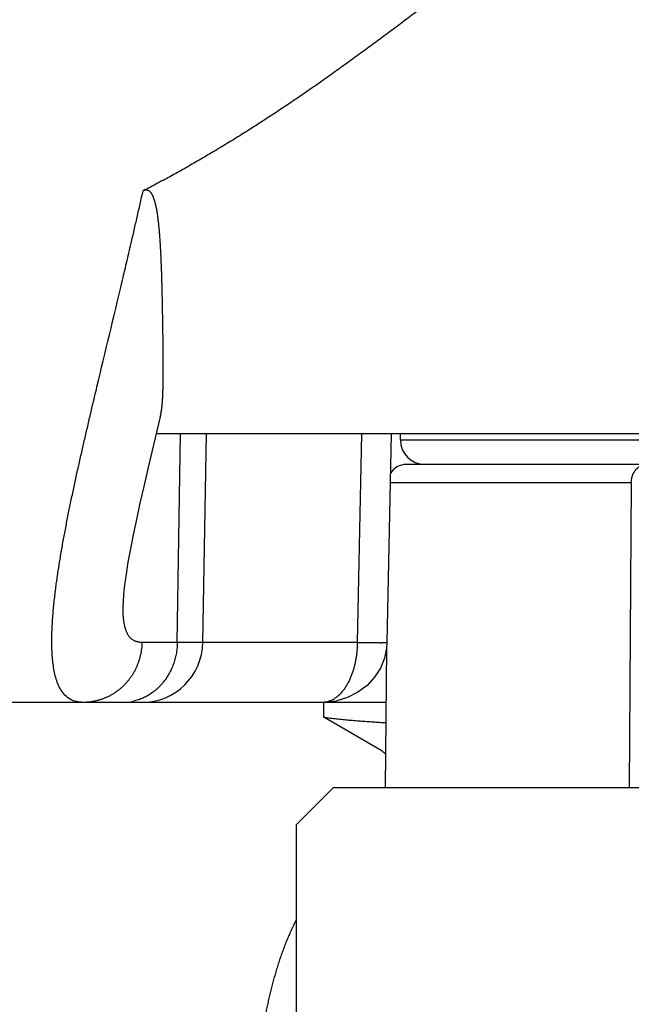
# Model space of a CAD drawing. Header units: millimetres. Extents: x 0 to 840, y 0 to 594.
# Tile 73 of 148: x 388.27 to 393.29, y 358.14 to 366.21. Entities that reach past the tile are written whole.
import ezdxf

# ---------------------------------------------------------------- set-up
doc = ezdxf.new("R2010")
doc.units = ezdxf.units.MM
doc.header["$LTSCALE"] = 0.36378
doc.layers.add('NoLayerName_001', color=7, linetype='Continuous')
doc.layers.add('NoLayerName_007', color=7, linetype='Continuous')
doc.styles.get("Standard").update_dxf_attribs({"font": 'txt', "bigfont": 'extfont2'})
doc.dimstyles.get("Standard").update_dxf_attribs({"dimtxt": 2.5, "dimasz": 2.5, "dimexe": 1, "dimexo": 1, "dimtad": 1, "dimdec": 3, "dimzin": 0, "dimdsep": 46, "dimtxsty": 'Standard', "dimcen": 2.5, "dimadec": 3, "dimazin": 0, "dimtfac": 0.75, "dimtdec": 3, "dimtmove": 0, "dimatfit": 3, "dimfxl": 1, "dimarcsym": 0})

# ---------------------------------------------------------------- blocks, each defined once
blk = doc.blocks.new('_OPEN30')
at = {"color": 0, "linetype": 'ByBlock', "lineweight": -2}
for p, q in [((-1, 0.267949), (0, 0)), ((0, 0), (-1, -0.267949)), ((0, 0), (-1, 0))]:
    blk.add_line(p, q, dxfattribs=at)
blk = doc.blocks.new('*D71')
at = {"layer": 'Defpoints', "color": 0}
for p in [(489.1971, 408.2908), (489.1971, 338.419), (333.0971, 336.611)]:
    blk.add_point(p, dxfattribs=at)
at = {"layer": 'NoLayerName_001', "color": 0, "linetype": 'Continuous', "lineweight": 13}
for p, q in [((333.0971, 338.611), (333.0971, 410.2908)), ((489.1971, 340.419), (489.1971, 410.2908)), ((336.0971, 408.2908), (486.1971, 408.2908))]:
    blk.add_line(p, q, dxfattribs=at)
at = {"layer": 'NoLayerName_001', "color": 0, "lineweight": 13, "xscale": 3, "yscale": 3, "zscale": 3, "rotation": 180}
blk.add_blockref('_OPEN30', (333.0971, 408.2908), dxfattribs=at)
at = {"layer": 'NoLayerName_001', "color": 0, "lineweight": 13, "xscale": 3, "yscale": 3, "zscale": 3}
blk.add_blockref('_OPEN30', (489.1971, 408.2908), dxfattribs=at)
at = {"layer": 'NoLayerName_001', "color": 0, "lineweight": 13, "insert": (411.1471, 413.7908), "char_height": 7, "attachment_point": 5}
blk.add_mtext('\\W0.8000;ＬＬ', dxfattribs=at)
blk = doc.blocks.new('*D72')
at = {"layer": 'Defpoints', "color": 0}
for p in [(333.0971, 420.1604), (333.0971, 336.611), (529.1971, 287.419)]:
    blk.add_point(p, dxfattribs=at)
at = {"layer": 'NoLayerName_001', "color": 0, "linetype": 'Continuous', "lineweight": 13}
for p, q in [((333.0971, 338.611), (333.0971, 422.1604)), ((529.1971, 289.419), (529.1971, 422.1604)), ((526.1971, 420.1604), (336.0971, 420.1604))]:
    blk.add_line(p, q, dxfattribs=at)
at = {"layer": 'NoLayerName_001', "color": 0, "lineweight": 13, "xscale": 3, "yscale": 3, "zscale": 3, "rotation": 180}
blk.add_blockref('_OPEN30', (333.0971, 420.1604), dxfattribs=at)
at = {"layer": 'NoLayerName_001', "color": 0, "lineweight": 13, "xscale": 3, "yscale": 3, "zscale": 3}
blk.add_blockref('_OPEN30', (529.1971, 420.1604), dxfattribs=at)
at = {"layer": 'NoLayerName_001', "color": 0, "lineweight": 13, "insert": (431.1471, 425.6604), "char_height": 7, "attachment_point": 5}
blk.add_mtext('\\W0.8000;Ｌ', dxfattribs=at)
blk = doc.blocks.new('*D73')
at = {"layer": 'Defpoints', "color": 0}
for p in [(360.5971, 395.2247), (360.5971, 338.565), (393.5971, 338.419)]:
    blk.add_point(p, dxfattribs=at)
at = {"layer": 'NoLayerName_001', "color": 0, "linetype": 'Continuous', "lineweight": 13}
for p, q in [((360.5971, 340.565), (360.5971, 397.2247)), ((393.5971, 340.419), (393.5971, 397.2247)), ((390.5971, 395.2247), (363.5971, 395.2247))]:
    blk.add_line(p, q, dxfattribs=at)
at = {"layer": 'NoLayerName_001', "color": 0, "lineweight": 13, "xscale": 3, "yscale": 3, "zscale": 3, "rotation": 180}
blk.add_blockref('_OPEN30', (360.5971, 395.2247), dxfattribs=at)
at = {"layer": 'NoLayerName_001', "color": 0, "lineweight": 13, "xscale": 3, "yscale": 3, "zscale": 3}
blk.add_blockref('_OPEN30', (393.5971, 395.2247), dxfattribs=at)
at = {"layer": 'NoLayerName_001', "color": 0, "lineweight": 13, "insert": (377.0971, 400.7247), "char_height": 7, "attachment_point": 5}
blk.add_mtext('\\W0.8000;33', dxfattribs=at)

msp = doc.modelspace()

# ---------------------------------------------------------------- linework, layer by layer
at = {"layer": 'NoLayerName_001', "color": 7, "linetype": 'Continuous', "lineweight": 25}
for p, q in [((397.1964, 362.819), (389.3946, 362.819)), ((389.7779, 361.1103), (389.8077, 362.819)), ((391.3212, 362.819), (391.287, 361.1095)), ((415.1971, 362.569), (391.4459, 362.569)), ((389.1227, 361.4248), (389.1227, 361.4254)), ((391.2839, 361.0654), (391.2739, 359.919)), ((391.28, 360.619), (384.7471, 360.619)), ((390.7655, 360.6191), (390.7592, 360.619)), ((390.7706, 360.4982), (390.7706, 360.6196)), ((391.2398, 360.2239), (390.7706, 360.4982)), ((390.5466, 359.619), (390.8466, 359.919)), ((395.7466, 359.919), (390.8466, 359.919)), ((390.5466, 357.219), (390.5466, 359.619))]:
    msp.add_line(p, q, dxfattribs=at)
at = {"layer": 'NoLayerName_001', "color": 8, "linetype": 'Continuous', "lineweight": 25}
for p, q in [((389.5679, 361.1103), (389.5946, 362.819)), ((391.0785, 362.819), (391.0443, 361.1103)), ((391.3971, 362.769), (397.3852, 362.769)), ((391.3132, 362.4203), (393.2915, 362.4203)), ((393.2915, 362.4203), (393.2726, 359.919)), ((391.0443, 361.1103), (389.2775, 361.1103))]:
    msp.add_line(p, q, dxfattribs=at)
at = {"layer": 'NoLayerName_001', "color": 7, "linetype": 'Continuous', "lineweight": 25}
for points in [[(389.4285, 362.9582), (389.362, 362.6841), (389.3261, 362.5335), (389.2923, 362.3887), (389.2608, 362.2501), (389.2318, 362.118), (389.2057, 361.993), (389.1827, 361.876), (389.1631, 361.7676), (389.1471, 361.6691), (389.1351, 361.5814), (389.1272, 361.5063), (389.1233, 361.4448), (389.1227, 361.4246)], [(391.2869, 361.1095), (391.2839, 361.0645), (391.2663, 360.9802), (391.2335, 360.8995), (391.1858, 360.8244), (391.1242, 360.7577), (391.0496, 360.7015), (390.9636, 360.6581), (390.868, 360.6298), (390.7656, 360.6191)]]:
    msp.add_lwpolyline(points, dxfattribs=at)
for centre, radius, start, end in [((391.5971, 362.769), 0.2, 180, 270), ((391.4458, 362.419), 0.15, 89.99511, 151.4526), ((389.2779, 361.119), 0.5, 270.00001, 359)]:
    msp.add_arc(centre, radius, start, end, dxfattribs=at)
at = {"layer": 'NoLayerName_001', "color": 8, "linetype": 'Continuous', "lineweight": 25}
msp.add_arc((389.1208, 361.0209), 0.4019, 270.07128, 282.45552, dxfattribs=at)
at = {"layer": 'NoLayerName_001', "color": 7, "linetype": 'Continuous', "lineweight": 25}
for points, knots in [([(392.747, 367.1661), (392.7099, 367.1406), (392.6354, 367.0899), (392.5247, 367.0123), (392.4145, 366.9339), (392.3049, 366.8548), (392.1958, 366.7751), (392.087, 366.6949), (391.9785, 366.6142), (391.7619, 366.4524), (391.546, 366.2897), (391.3294, 366.1279), (391.2209, 366.0474), (391.112, 365.9672), (391.0028, 365.8875), (390.8932, 365.8085), (390.783, 365.7301), (390.6722, 365.6526), (390.5609, 365.576), (390.4488, 365.5004), (390.3361, 365.4258), (390.2226, 365.3522), (390.1084, 365.2798), (389.9934, 365.2086), (389.8776, 365.1387), (389.7611, 365.07), (389.6438, 365.0027), (389.5257, 364.9369), (389.4069, 364.8723), (389.3269, 364.8308), (389.287, 364.8099)], [0, 0, 0, 0, 0.135186, 0.270366, 0.405545, 0.540724, 0.675903, 0.811078, 0.946251, 1.081423, 1.622122, 1.757299, 1.892478, 2.02766, 2.162841, 2.298017, 2.43319, 2.56836, 2.703531, 2.838709, 2.973902, 3.109118, 3.244357, 3.379607, 3.514859, 3.650106, 3.785341, 3.92056, 4.055761, 4.190943, 4.190943, 4.190943, 4.190943]), ([(389.3194, 364.8164), (389.3138, 364.8162), (389.3023, 364.8177), (389.2922, 364.8119), (389.287, 364.8099)], [0, 0, 0, 0, 0.0167355, 0.03345933, 0.03345933, 0.03345933, 0.03345933]), ([(389.4384, 364.1766), (389.4379, 364.1878), (389.4373, 364.2045), (389.4364, 364.2267), (389.4357, 364.2434), (389.435, 364.2601), (389.4342, 364.2768), (389.4334, 364.2935), (389.4326, 364.3102), (389.4317, 364.3269), (389.4308, 364.3436), (389.4298, 364.3603), (389.4288, 364.377), (389.4277, 364.3936), (389.4266, 364.4103), (389.4254, 364.427), (389.4242, 364.4436), (389.4229, 364.4603), (389.4215, 364.477), (389.42, 364.4936), (389.4185, 364.5102), (389.4168, 364.5269), (389.4151, 364.5435), (389.4132, 364.5601), (389.4112, 364.5767), (389.409, 364.5933), (389.4068, 364.6098), (389.4043, 364.6264), (389.4016, 364.6429), (389.3987, 364.6593), (389.3955, 364.6757), (389.3919, 364.6921), (389.3881, 364.7083), (389.3837, 364.7244), (389.3788, 364.7404), (389.3731, 364.7562), (389.3663, 364.7714), (389.3586, 364.7864), (389.3487, 364.8), (389.3358, 364.8117), (389.3246, 364.8144), (389.3194, 364.8164)], [0, 0, 0, 0, 0.033424, 0.050136, 0.066848, 0.08356, 0.1002719, 0.1169838, 0.1336957, 0.1504076, 0.1671195, 0.1838313, 0.2005432, 0.2172551, 0.233967, 0.2506789, 0.2673909, 0.284103, 0.3008151, 0.3175273, 0.3342393, 0.3509513, 0.3676633, 0.3843755, 0.401088, 0.4178014, 0.4345159, 0.4512301, 0.4679433, 0.4846561, 0.5013693, 0.5180817, 0.534794, 0.5515081, 0.5682296, 0.5849476, 0.6016679, 0.6183518, 0.6352159, 0.6522974, 0.6690479, 0.6690479, 0.6690479, 0.6690479]), ([(389.4285, 362.9582), (389.4298, 362.9637), (389.4323, 362.9745), (389.4354, 362.9909), (389.438, 363.0075), (389.4402, 363.024), (389.4421, 363.0407), (389.4437, 363.0573), (389.4451, 363.074), (389.4463, 363.0906), (389.4474, 363.1073), (389.4483, 363.124), (389.4491, 363.1407), (389.4498, 363.1574), (389.4504, 363.1741), (389.4509, 363.1908), (389.4513, 363.2075), (389.4516, 363.2242), (389.4519, 363.2409), (389.4521, 363.2576), (389.4523, 363.2743), (389.4524, 363.2966), (389.4525, 363.3245), (389.4526, 363.3579), (389.4525, 363.3913), (389.4524, 363.4248), (389.4522, 363.4638), (389.4518, 363.5139), (389.4511, 363.5752), (389.4503, 363.642), (389.4493, 363.7144), (389.4481, 363.7868), (389.4469, 363.8537), (389.4458, 363.9094), (389.4447, 363.9595), (389.4436, 364.004), (389.4426, 364.043), (389.4416, 364.0764), (389.4406, 364.1098), (389.4396, 364.1432), (389.4387, 364.1655), (389.4384, 364.1766)], [0, 0, 0, 0, 0.01671, 0.033427, 0.050154, 0.066886, 0.083615, 0.100335, 0.117049, 0.13376, 0.15047, 0.167179, 0.183889, 0.200599, 0.217309, 0.234021, 0.250734, 0.267448, 0.284163, 0.300879, 0.317595, 0.334312, 0.367744, 0.401173, 0.434599, 0.468023, 0.501445, 0.551577, 0.61842, 0.685267, 0.752115, 0.835675, 0.902524, 0.952659, 1.002795, 1.05293, 1.086353, 1.119777, 1.153201, 1.186624, 1.220048, 1.220048, 1.220048, 1.220048]), ([(390.7706, 360.4982), (390.7879, 360.4956), (390.8223, 360.4902), (390.8742, 360.4843), (390.9262, 360.4789), (390.9783, 360.4741), (391.0304, 360.4698), (391.0825, 360.4658), (391.1346, 360.462), (391.1868, 360.4584), (391.2348, 360.4552), (391.2654, 360.4533), (391.2786, 360.4525)], [0, 0, 0, 0, 0.0522708, 0.1045429, 0.156813, 0.2090838, 0.2613568, 0.3136311, 0.3659041, 0.4181756, 0.4704463, 0.5101827, 0.5101827, 0.5101827, 0.5101827]), ([(391.2763, 360.1938), (391.2761, 360.1941), (391.2747, 360.1956), (391.2722, 360.1984), (391.2685, 360.2021), (391.2647, 360.2056), (391.2609, 360.209), (391.2569, 360.2123), (391.2527, 360.2155), (391.2485, 360.2184), (391.2442, 360.2213), (391.2413, 360.223), (391.2398, 360.2239)], [0, 0, 0, 0, 0.0010392, 0.00621103, 0.01138424, 0.01655843, 0.02173255, 0.02690548, 0.0320761, 0.0372433, 0.04240601, 0.04756328, 0.04756328, 0.04756328, 0.04756328]), ([(390.5466, 358.8427), (390.5426, 358.8351), (390.5317, 358.8142), (390.5147, 358.7796), (390.4957, 358.7388), (390.4777, 358.6976), (390.4605, 358.6561), (390.4441, 358.6142), (390.4284, 358.5721), (390.4135, 358.5297), (390.3993, 358.4871), (390.3857, 358.4442), (390.3727, 358.4012), (390.3604, 358.358), (390.3486, 358.3146), (390.3374, 358.2711), (390.3267, 358.2274), (390.3165, 358.1837), (390.3069, 358.1398), (390.2977, 358.0958), (390.289, 358.0517), (390.2807, 358.0076), (390.2728, 357.9633), (390.2654, 357.919), (390.2584, 357.8746), (390.2518, 357.8302), (390.2477, 357.8005), (390.2457, 357.7857)], [0, 0, 0, 0, 0.025792, 0.070749, 0.115705, 0.160662, 0.205613, 0.250557, 0.295498, 0.34044, 0.385384, 0.43033, 0.475278, 0.520222, 0.565161, 0.610095, 0.655027, 0.699959, 0.744891, 0.789823, 0.834755, 0.879685, 0.924614, 0.969542, 1.014469, 1.059397, 1.104324, 1.104324, 1.104324, 1.104324])]:
    msp.add_open_spline(points, degree=3, knots=knots, dxfattribs=at)
at = {"layer": 'NoLayerName_001', "color": 8, "linetype": 'Continuous', "lineweight": 25}
for points, knots in [([(388.7715, 362.615), (388.7797, 362.6508), (388.7958, 362.7223), (388.8205, 362.8295), (388.8455, 362.9366), (388.8749, 363.0615), (388.9639, 363.436), (389.0589, 363.8279), (389.1515, 364.2203), (389.1849, 364.3631), (389.2139, 364.4881), (389.2385, 364.5953), (389.2629, 364.7026), (389.279, 364.7741), (389.287, 364.8099)], [0, 0, 0, 0, 0.109987, 0.219969, 0.32995, 0.439929, 0.604897, 1.484732, 1.649703, 1.814674, 1.924654, 2.034634, 2.144614, 2.254594, 2.254594, 2.254594, 2.254594]), ([(388.7965, 360.619), (388.7782, 360.621), (388.741, 360.6218), (388.6884, 360.642), (388.6445, 360.6764), (388.6114, 360.7209), (388.5874, 360.7706), (388.5701, 360.823), (388.5576, 360.8766), (388.5489, 360.931), (388.5433, 360.9858), (388.54, 361.0408), (388.5385, 361.0958), (388.5386, 361.1508), (388.5402, 361.2058), (388.5428, 361.2607), (388.5463, 361.3156), (388.5508, 361.3704), (388.556, 361.4252), (388.5619, 361.4799), (388.5684, 361.5345), (388.5755, 361.589), (388.583, 361.6435), (388.5911, 361.6979), (388.5996, 361.7522), (388.6085, 361.8065), (388.6177, 361.8607), (388.6273, 361.9149), (388.6371, 361.969), (388.6473, 362.023), (388.6576, 362.077), (388.6682, 362.131), (388.679, 362.1849), (388.69, 362.2388), (388.7012, 362.2926), (388.7126, 362.3464), (388.7241, 362.4002), (388.7357, 362.454), (388.7476, 362.5077), (388.7595, 362.5614), (388.7675, 362.5971), (388.7715, 362.615)], [0, 0, 0, 0, 0.055435, 0.110656, 0.165609, 0.220607, 0.275615, 0.330621, 0.385624, 0.440673, 0.495788, 0.550866, 0.605884, 0.660882, 0.715878, 0.770873, 0.82587, 0.880872, 0.935876, 0.990878, 1.045875, 1.100869, 1.155863, 1.210856, 1.265849, 1.32084, 1.375832, 1.430824, 1.485817, 1.540809, 1.5958, 1.650791, 1.705782, 1.760773, 1.815764, 1.870757, 1.92575, 1.980744, 2.035739, 2.090733, 2.145728, 2.145728, 2.145728, 2.145728]), ([(393.2915, 362.4203), (393.2916, 362.4227), (393.2916, 362.4275), (393.2921, 362.4346), (393.2929, 362.4417), (393.2939, 362.4488), (393.2953, 362.4558), (393.2969, 362.4628), (393.2988, 362.4697), (393.301, 362.4765), (393.3035, 362.4833), (393.3063, 362.4899), (393.3093, 362.4964), (393.3127, 362.5027), (393.3163, 362.5089), (393.3202, 362.5148), (393.3244, 362.5206), (393.3289, 362.5262), (393.3337, 362.5315), (393.3388, 362.5366), (393.3441, 362.5414), (393.3497, 362.5459), (393.3555, 362.5501), (393.3616, 362.5539), (393.3679, 362.5574), (393.3744, 362.5604), (393.3812, 362.563), (393.388, 362.5652), (393.395, 362.5669), (393.4021, 362.5681), (393.4092, 362.5689), (393.414, 362.569), (393.4164, 362.569)], [0, 0, 0, 0, 0.0071276, 0.0142669, 0.0214153, 0.0285705, 0.0357304, 0.0428934, 0.0500581, 0.0572236, 0.0643896, 0.0715544, 0.0787165, 0.0858752, 0.093031, 0.1001852, 0.1073404, 0.1145006, 0.1216685, 0.1288401, 0.1360117, 0.1431817, 0.1503506, 0.1575214, 0.1647002, 0.1718937, 0.1790975, 0.1863022, 0.1934989, 0.2006798, 0.2078387, 0.2149719, 0.2149719, 0.2149719, 0.2149719]), ([(389.1225, 361.405), (389.1225, 361.4083), (389.1226, 361.4149), (389.1227, 361.4214), (389.1227, 361.4247)], [0, 0, 0, 0, 0.00983886, 0.01967282, 0.01967282, 0.01967282, 0.01967282]), ([(389.2775, 361.1103), (389.2742, 361.1104), (389.2676, 361.1105), (389.2577, 361.1114), (389.2478, 361.1129), (389.238, 361.115), (389.2284, 361.1179), (389.2191, 361.1215), (389.2102, 361.1258), (389.2018, 361.1309), (389.1938, 361.1368), (389.1864, 361.1434), (389.1796, 361.1505), (389.1734, 361.1582), (389.1677, 361.1662), (389.1625, 361.1746), (389.1579, 361.1833), (389.1536, 361.1922), (389.1498, 361.2013), (389.1464, 361.2105), (389.1433, 361.2199), (389.1406, 361.2294), (389.1381, 361.2389), (389.1359, 361.2485), (389.1339, 361.2581), (389.1322, 361.2678), (389.1306, 361.2775), (389.1292, 361.2872), (389.1279, 361.297), (389.1268, 361.3068), (389.1259, 361.3166), (389.1251, 361.3264), (389.1244, 361.3362), (389.1238, 361.346), (389.1234, 361.3558), (389.123, 361.3657), (389.1227, 361.3755), (389.1226, 361.3854), (389.1225, 361.3952), (389.1225, 361.4018), (389.1225, 361.405)], [0, 0, 0, 0, 0.0098877, 0.0198588, 0.0298688, 0.0398806, 0.0498664, 0.0598101, 0.0697096, 0.07958, 0.0894457, 0.0993173, 0.1091897, 0.1190487, 0.1289006, 0.1387571, 0.1486173, 0.1584702, 0.1683141, 0.1781567, 0.1880011, 0.1978458, 0.2076861, 0.2175226, 0.2273583, 0.2371951, 0.2470331, 0.2568713, 0.2667083, 0.2765446, 0.2863814, 0.2962194, 0.306059, 0.3159005, 0.3257436, 0.3355881, 0.3454334, 0.3552787, 0.3651231, 0.3749654, 0.3749654, 0.3749654, 0.3749654]), ([(389.2775, 361.1103), (389.2772, 361.1019), (389.2768, 361.085), (389.2744, 361.0598), (389.2709, 361.0347), (389.2661, 361.0097), (389.2602, 360.985), (389.253, 360.9606), (389.2446, 360.9366), (389.2351, 360.913), (389.2244, 360.89), (389.2125, 360.8675), (389.1995, 360.8456), (389.1855, 360.8245), (389.1704, 360.8041), (389.1543, 360.7844), (389.1372, 360.7657), (389.1191, 360.7478), (389.1002, 360.731), (389.0803, 360.7151), (389.0597, 360.7002), (389.0383, 360.6865), (389.0162, 360.674), (388.9935, 360.6626), (388.9701, 360.6525), (388.9463, 360.6437), (388.9219, 360.6362), (388.8972, 360.63), (388.8723, 360.6251), (388.8471, 360.6217), (388.8218, 360.6194), (388.805, 360.6193), (388.7965, 360.619)], [0, 0, 0, 0, 0.0252654, 0.0505873, 0.0759542, 0.1013541, 0.1267749, 0.1522055, 0.1776361, 0.2030589, 0.2284706, 0.253872, 0.2792638, 0.3046468, 0.3300226, 0.3553938, 0.3807646, 0.4061406, 0.4315228, 0.4569101, 0.4823017, 0.5076981, 0.5331015, 0.5585164, 0.5839501, 0.6094036, 0.6348646, 0.6603181, 0.6857481, 0.7111388, 0.7364755, 0.7617453, 0.7617453, 0.7617453, 0.7617453]), ([(389.5679, 361.1103), (389.5677, 361.1031), (389.5674, 361.0888), (389.5657, 361.0673), (389.5633, 361.0458), (389.5601, 361.0244), (389.556, 361.0032), (389.5511, 360.9821), (389.5453, 360.9613), (389.5387, 360.9407), (389.5314, 360.9204), (389.5231, 360.9003), (389.5141, 360.8807), (389.5043, 360.8615), (389.4937, 360.8426), (389.4823, 360.8243), (389.4701, 360.8064), (389.4572, 360.7891), (389.4434, 360.7724), (389.429, 360.7563), (389.4138, 360.7409), (389.398, 360.7262), (389.3814, 360.7123), (389.3642, 360.6992), (389.3463, 360.6869), (389.3279, 360.6756), (389.3089, 360.6651), (389.2894, 360.6557), (389.2694, 360.6472), (389.2491, 360.6399), (389.2285, 360.6334), (389.2144, 360.6302), (389.2075, 360.6285)], [0, 0, 0, 0, 0.0215329, 0.0430969, 0.0646858, 0.086293, 0.1079126, 0.1295392, 0.1511682, 0.1727958, 0.1944193, 0.216037, 0.237648, 0.2592522, 0.2808509, 0.3024466, 0.3240437, 0.3456479, 0.3672598, 0.3888755, 0.4104923, 0.4321103, 0.4537317, 0.4753619, 0.4970093, 0.518679, 0.540359, 0.5620348, 0.5836926, 0.6053201, 0.6269071, 0.6484464, 0.6484464, 0.6484464, 0.6484464]), ([(391.0443, 361.1103), (391.0442, 361.1052), (391.044, 361.0949), (391.0434, 361.0794), (391.0426, 361.064), (391.0415, 361.0486), (391.0401, 361.0332), (391.0385, 361.0178), (391.0365, 361.0024), (391.0342, 360.9871), (391.0317, 360.9718), (391.0289, 360.9566), (391.0257, 360.9414), (391.0223, 360.9263), (391.0185, 360.9113), (391.0144, 360.8963), (391.01, 360.8814), (391.0053, 360.8666), (391.0002, 360.852), (390.9947, 360.8375), (390.9889, 360.8231), (390.9827, 360.8089), (390.9761, 360.7949), (390.9691, 360.7811), (390.9617, 360.7676), (390.9539, 360.7542), (390.9456, 360.7412), (390.9369, 360.7284), (390.9277, 360.716), (390.9179, 360.704), (390.9077, 360.6924), (390.8968, 360.6813), (390.8854, 360.6709), (390.8735, 360.661), (390.8609, 360.652), (390.8478, 360.6437), (390.8341, 360.6365), (390.8199, 360.6303), (390.8052, 360.6253), (390.795, 360.6232), (390.79, 360.622)], [0, 0, 0, 0, 0.0154421, 0.0308917, 0.0463476, 0.0618089, 0.0772751, 0.0927456, 0.1082203, 0.1236993, 0.1391829, 0.1546719, 0.1701672, 0.1856699, 0.2011816, 0.2167012, 0.2322232, 0.2477428, 0.263256, 0.27876, 0.2942533, 0.3097354, 0.3252072, 0.3406712, 0.356131, 0.371592, 0.3870565, 0.4025187, 0.4179759, 0.4334315, 0.4488946, 0.464366, 0.4798366, 0.495306, 0.5107843, 0.5262756, 0.541762, 0.5572429, 0.572742, 0.5882622, 0.5882622, 0.5882622, 0.5882622]), ([(391.0442, 361.1103), (391.0566, 361.1101), (391.0803, 361.1097), (391.1127, 361.1092), (391.14, 361.1089), (391.1624, 361.1087), (391.1811, 361.1085), (391.1973, 361.1084), (391.211, 361.1083), (391.2222, 361.1083), (391.2309, 361.1082), (391.2384, 361.1082), (391.2458, 361.1083), (391.2533, 361.1083), (391.2595, 361.1084), (391.2645, 361.1084), (391.2695, 361.1085), (391.2745, 361.1087), (391.2794, 361.1087), (391.2832, 361.109), (391.2856, 361.1094), (391.2869, 361.1095)], [0, 0, 0, 0, 0.0373459, 0.070957, 0.0970993, 0.1195074, 0.1381797, 0.1531165, 0.168055, 0.1792622, 0.1867341, 0.1942039, 0.2016695, 0.2091312, 0.2166109, 0.2203565, 0.2240827, 0.231517, 0.2353691, 0.2389263, 0.2427307, 0.2427307, 0.2427307, 0.2427307]), ([(390.79, 360.622), (390.7849, 360.6213), (390.7747, 360.6193), (390.7643, 360.6193), (390.7592, 360.619)], [0, 0, 0, 0, 0.01550689, 0.03096942, 0.03096942, 0.03096942, 0.03096942])]:
    msp.add_open_spline(points, degree=3, knots=knots, dxfattribs=at)
at = {"layer": 'NoLayerName_007', "color": 7, "linetype": 'Continuous', "lineweight": 25}
msp.add_line((391.3971, 362.769), (391.3971, 362.819), dxfattribs=at)

# ---------------------------------------------------------------- dimensions: what is measured, and where the dimension line sits
at = {"layer": 'NoLayerName_001', "color": 3, "linetype": 'Continuous', "lineweight": 13}
for base, p1, p2, text, picture, middle in [((333.0971, 420.1604), (529.1971, 287.419), (333.0971, 336.611), '\\W0.8000;Ｌ', '*D72', (431.1471, 420.1604)), ((360.5971, 395.2247), (393.5971, 338.419), (360.5971, 338.565), '\\W0.8000;<>', '*D73', (377.0971, 395.2247))]:
    dim = msp.add_linear_dim(base=base, p1=p1, p2=p2, angle=180, text=text, dimstyle='Standard', override={"dimtxt": 7, "dimasz": 3, "dimexe": 2, "dimexo": 2, "dimgap": 2, "dimzin": 8, "dimblk": 'OPEN30', "dimclrd": 0, "dimclre": 0, "dimclrt": 0, "dimtp": 0, "dimtm": 0, "dimlwd": 13, "dimlwe": 13}, dxfattribs=at)
    dim.commit()
    dim.dimension.update_dxf_attribs({"geometry": picture, "text_midpoint": middle, "dimtype": 160})
dim = msp.add_linear_dim(base=(489.1971, 408.2908), p1=(333.0971, 336.611), p2=(489.1971, 338.419), text='\\W0.8000;ＬＬ', dimstyle='Standard', override={"dimtxt": 7, "dimasz": 3, "dimexe": 2, "dimexo": 2, "dimgap": 2, "dimzin": 8, "dimblk": 'OPEN30', "dimclrd": 0, "dimclre": 0, "dimclrt": 0, "dimtp": 0, "dimtm": 0, "dimlwd": 13, "dimlwe": 13}, dxfattribs=at)
dim.commit()
dim.dimension.update_dxf_attribs({"geometry": '*D71', "text_midpoint": (411.1471, 408.2908), "dimtype": 160})

doc.saveas('drawing.dxf')
